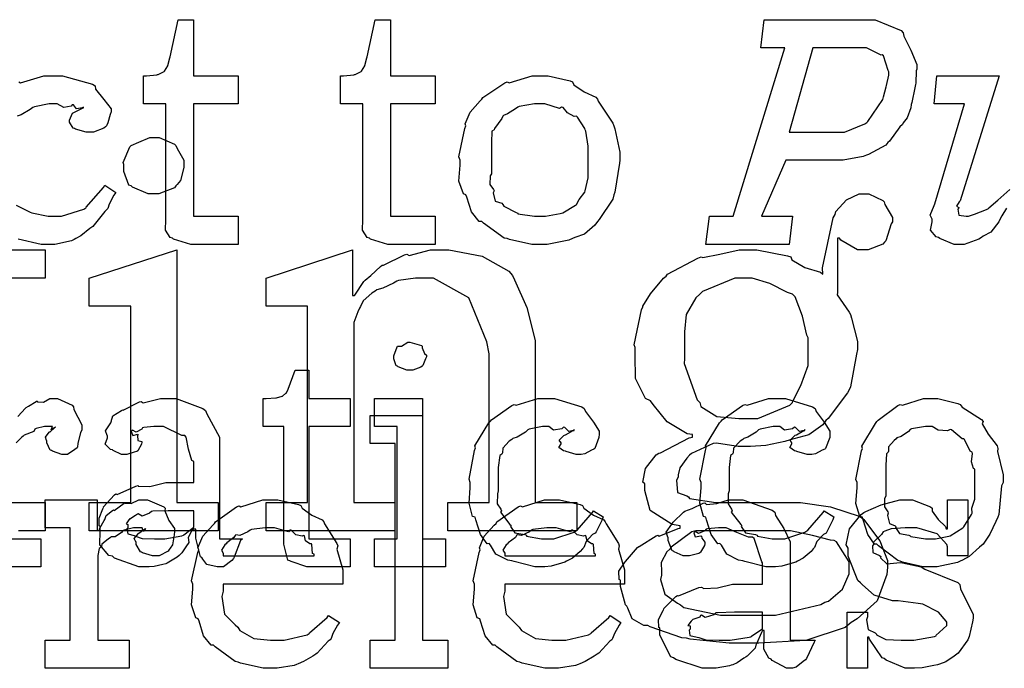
# Model space of a CAD drawing. Extents: x 0 to 8.5, y 0 to 11.
# Tile 194 of 256: x 5.368 to 5.856, y 2.405 to 2.726. Entities that reach past the tile are written whole.
import ezdxf

# ---------------------------------------------------------------- set-up
doc = ezdxf.new("R2010")
doc.units = 0
doc.layers.get('0').update_dxf_attribs({"linetype": 'CONTINUOUS'})

msp = doc.modelspace()

# ---------------------------------------------------------------- linework, layer by layer
at = {"color": 0}
for points in [[(5.45606, 2.6149), (5.45301, 2.6149), (5.44444, 2.61746), (5.4439, 2.61794), (5.44287, 2.61822), (5.44049, 2.6219), (5.44065, 2.62711), (5.44065, 2.62879), (5.44065, 2.68435), (5.42958, 2.68435), (5.42958, 2.69824), (5.4311, 2.69824), (5.4311, 2.69824), (5.43619, 2.69879), (5.43653, 2.69889), (5.43685, 2.69894), (5.43978, 2.70047), (5.44, 2.70063), (5.44, 2.70063), (5.44162, 2.70318), (5.44174, 2.70344), (5.44174, 2.70344), (5.44271, 2.70719), (5.44282, 2.70757), (5.44672, 2.72601), (5.45432, 2.72601), (5.45432, 2.69824), (5.47646, 2.69824), (5.47646, 2.68435), (5.45432, 2.68435), (5.45432, 2.62879), (5.47646, 2.62879), (5.47646, 2.6149), (5.47547, 2.6149), (5.47325, 2.6149), (5.47254, 2.6149), (5.47131, 2.6149), (5.46847, 2.6149), (5.46756, 2.6149), (5.46615, 2.6149), (5.46294, 2.6149), (5.46192, 2.6149), (5.46044, 2.6149), (5.45714, 2.6149), (5.45606, 2.6149)], [(5.55354, 2.6149), (5.55051, 2.6149), (5.54194, 2.61746), (5.54139, 2.61794), (5.54036, 2.61822), (5.53797, 2.6219), (5.53814, 2.62711), (5.53814, 2.62879), (5.53814, 2.68435), (5.52707, 2.68435), (5.52707, 2.69824), (5.5286, 2.69824), (5.5286, 2.69824), (5.53369, 2.69879), (5.53401, 2.69889), (5.53435, 2.69894), (5.53728, 2.70047), (5.53749, 2.70063), (5.53749, 2.70063), (5.53911, 2.70318), (5.53922, 2.70344), (5.53922, 2.70344), (5.54021, 2.70719), (5.54031, 2.70757), (5.54422, 2.72601), (5.55181, 2.72601), (5.55181, 2.69824), (5.57394, 2.69824), (5.57394, 2.68435), (5.55181, 2.68435), (5.55181, 2.62879), (5.57394, 2.62879), (5.57394, 2.6149), (5.57297, 2.6149), (5.57075, 2.6149), (5.57004, 2.6149), (5.56879, 2.6149), (5.56597, 2.6149), (5.56506, 2.6149), (5.56364, 2.6149), (5.56044, 2.6149), (5.5594, 2.6149), (5.55794, 2.6149), (5.55464, 2.6149), (5.55354, 2.6149)], [(5.70969, 2.62879), (5.7214, 2.62879), (5.74701, 2.71212), (5.73508, 2.71212), (5.73682, 2.72601), (5.78694, 2.72601), (5.79161, 2.72601), (5.80447, 2.7206), (5.80561, 2.71951), (5.80583, 2.71789), (5.80931, 2.71094), (5.81233, 2.70389), (5.81233, 2.7015), (5.81201, 2.70074), (5.81179, 2.69467), (5.81168, 2.6939), (5.81131, 2.69239), (5.80974, 2.685), (5.80951, 2.68414), (5.80925, 2.68246), (5.80751, 2.67746), (5.80561, 2.67503), (5.80518, 2.67415), (5.80382, 2.67307), (5.79872, 2.66596), (5.79801, 2.66525), (5.79699, 2.6639), (5.78842, 2.6594), (5.78738, 2.65896), (5.78575, 2.65836), (5.77588, 2.65657), (5.77263, 2.65657), (5.74744, 2.65657), (5.73551, 2.62879), (5.75071, 2.62879), (5.74918, 2.6149), (5.70796, 2.6149), (5.70969, 2.62879)], [(5.74918, 2.67046), (5.77285, 2.67046), (5.77653, 2.67046), (5.78657, 2.67449), (5.7876, 2.67524), (5.78803, 2.67567), (5.79546, 2.68658), (5.79585, 2.68782), (5.79579, 2.68787), (5.79715, 2.69287), (5.79736, 2.69347), (5.79736, 2.69347), (5.79844, 2.69851), (5.79844, 2.70019), (5.79812, 2.7009), (5.79574, 2.70811), (5.79519, 2.70865), (5.7946, 2.70839), (5.78738, 2.71212), (5.785, 2.71212), (5.7609, 2.71212), (5.74918, 2.67046)], [(5.62587, 2.6149), (5.62181, 2.6149), (5.61079, 2.61729), (5.6096, 2.61774), (5.60807, 2.618), (5.59788, 2.62532), (5.597, 2.62619), (5.59571, 2.62619), (5.59196, 2.63092), (5.58963, 2.63818), (5.58919, 2.63943), (5.58794, 2.63981), (5.58572, 2.64621), (5.58637, 2.65403), (5.58637, 2.65657), (5.58572, 2.65815), (5.58871, 2.67225), (5.58919, 2.6735), (5.58876, 2.67458), (5.59119, 2.68033), (5.59614, 2.68587), (5.597, 2.68674), (5.5975, 2.6875), (5.60835, 2.69476), (5.6096, 2.69521), (5.61057, 2.69482), (5.62201, 2.69824), (5.62587, 2.69824), (5.62989, 2.69824), (5.64068, 2.69575), (5.64193, 2.69521), (5.64253, 2.69385), (5.64774, 2.69032), (5.65343, 2.68772), (5.65429, 2.68674), (5.65462, 2.68565), (5.66183, 2.67481), (5.66233, 2.6735), (5.66282, 2.67199), (5.66536, 2.66043), (5.66536, 2.65657), (5.6651, 2.655), (5.66282, 2.64074), (5.66233, 2.63943), (5.66183, 2.63732), (5.65517, 2.62717), (5.65429, 2.62619), (5.653, 2.62446), (5.64789, 2.61996), (5.64312, 2.61828), (5.64193, 2.61774), (5.64003, 2.61703), (5.62939, 2.6149), (5.62587, 2.6149)], [(5.62587, 2.62879), (5.62853, 2.62879), (5.63574, 2.6301), (5.6365, 2.63032), (5.63704, 2.63049), (5.64339, 2.63422), (5.64388, 2.63465), (5.64388, 2.63465), (5.64524, 2.63715), (5.648, 2.64079), (5.64822, 2.64139), (5.64822, 2.64139), (5.64974, 2.64774), (5.64974, 2.64985), (5.64974, 2.66331), (5.64958, 2.66351), (5.64844, 2.67096), (5.64822, 2.67156), (5.648, 2.67215), (5.64437, 2.67785), (5.64388, 2.67828), (5.64279, 2.67817), (5.63938, 2.67996), (5.63726, 2.68261), (5.6365, 2.68283), (5.63553, 2.68207), (5.62825, 2.68435), (5.62587, 2.68435), (5.6231, 2.68435), (5.61556, 2.68311), (5.61481, 2.68283), (5.61367, 2.68186), (5.60969, 2.67942), (5.60781, 2.67871), (5.60742, 2.67828), (5.60688, 2.67719), (5.60331, 2.67219), (5.60308, 2.67156), (5.602, 2.67085), (5.60178, 2.66521), (5.60178, 2.66331), (5.60178, 2.64985), (5.60118, 2.64876), (5.60097, 2.64458), (5.60286, 2.64204), (5.60308, 2.64139), (5.60265, 2.64035), (5.60357, 2.63629), (5.60693, 2.63519), (5.60742, 2.63465), (5.60786, 2.63374), (5.61404, 2.63058), (5.61481, 2.63032), (5.61486, 2.62993), (5.6231, 2.62879), (5.62587, 2.62879)], [(5.43463, 2.63992), (5.43186, 2.63992), (5.42421, 2.64318), (5.42356, 2.64382), (5.42236, 2.64415), (5.41986, 2.65093), (5.41986, 2.65315), (5.41986, 2.65446), (5.4196, 2.65533), (5.4229, 2.66314), (5.42356, 2.66379), (5.42356, 2.66379), (5.42736, 2.66547), (5.43278, 2.66769), (5.43463, 2.66769), (5.43739, 2.66769), (5.44504, 2.66444), (5.44569, 2.66379), (5.44624, 2.66233), (5.4496, 2.65647), (5.4496, 2.65446), (5.4496, 2.65315), (5.44922, 2.65153), (5.44797, 2.64649), (5.44629, 2.64447), (5.44569, 2.64382), (5.44493, 2.64285), (5.43718, 2.63992), (5.43463, 2.63992)], [(5.72646, 2.41769), (5.7194, 2.41769), (5.70019, 2.41971), (5.69824, 2.42008), (5.69601, 2.42025), (5.68033, 2.42572), (5.67914, 2.42638), (5.67725, 2.42632), (5.6715, 2.42969), (5.66928, 2.435), (5.66872, 2.43593), (5.66813, 2.43653), (5.66569, 2.44569), (5.66569, 2.44874), (5.66504, 2.44911), (5.66476, 2.45318), (5.66764, 2.45736), (5.66808, 2.45806), (5.66808, 2.45806), (5.6741, 2.4649), (5.67481, 2.46544), (5.67486, 2.4655), (5.68326, 2.47071), (5.68414, 2.47108), (5.68479, 2.47054), (5.69422, 2.47439), (5.69521, 2.47456), (5.69521, 2.47564), (5.69125, 2.47635), (5.68028, 2.48329), (5.67763, 2.49322), (5.67763, 2.49647), (5.67676, 2.49735), (5.67806, 2.50401), (5.68338, 2.51079), (5.68457, 2.51167), (5.68549, 2.51172), (5.69965, 2.51915), (5.70128, 2.51947), (5.70128, 2.52078), (5.69862, 2.52126), (5.68881, 2.52707), (5.68175, 2.53564), (5.68044, 2.53749), (5.67811, 2.53863), (5.67312, 2.54856), (5.67285, 2.56011), (5.67285, 2.56396), (5.67242, 2.56521), (5.67611, 2.58247), (5.67676, 2.58393), (5.67665, 2.58431), (5.6805, 2.5905), (5.68701, 2.5981), (5.68826, 2.59912), (5.68892, 2.6001), (5.70394, 2.60813), (5.70562, 2.60867), (5.70643, 2.6084), (5.71479, 2.60997), (5.72433, 2.61214), (5.72754, 2.61214), (5.73313, 2.61214), (5.74837, 2.60926), (5.74989, 2.60867), (5.75038, 2.60726), (5.75689, 2.60351), (5.76465, 2.60107), (5.76574, 2.60021), (5.76568, 2.60331), (5.77083, 2.62804), (5.77181, 2.62972), (5.77225, 2.63112), (5.77746, 2.63693), (5.78381, 2.63992), (5.78592, 2.63992), (5.78847, 2.63992), (5.79542, 2.63667), (5.79611, 2.63601), (5.7965, 2.6346), (5.80024, 2.62819), (5.80024, 2.62603), (5.79958, 2.62506), (5.79699, 2.61669), (5.79633, 2.61604), (5.79542, 2.61507), (5.78825, 2.61214), (5.78592, 2.61214), (5.78293, 2.61214), (5.77463, 2.61703), (5.77399, 2.618), (5.77311, 2.618), (5.77311, 2.5911), (5.77289, 2.58985), (5.77886, 2.58137), (5.7794, 2.58024), (5.77989, 2.57835), (5.78288, 2.56679), (5.78288, 2.56287), (5.7825, 2.56054), (5.7794, 2.54443), (5.77875, 2.54292), (5.77806, 2.54144), (5.76844, 2.52881), (5.76725, 2.52772), (5.76579, 2.52567), (5.75885, 2.52067), (5.75136, 2.51878), (5.74968, 2.51818), (5.74696, 2.51736), (5.73753, 2.51535), (5.73004, 2.51492), (5.72754, 2.51492), (5.7239, 2.51492), (5.71414, 2.51639), (5.713, 2.51665), (5.71143, 2.51633), (5.70074, 2.51139), (5.69976, 2.51058), (5.69851, 2.50911), (5.69499, 2.50439), (5.69412, 2.50092), (5.69412, 2.49972), (5.69336, 2.49821), (5.69379, 2.49224), (5.69846, 2.49046), (5.69933, 2.48996), (5.69987, 2.48926), (5.71278, 2.48714), (5.71712, 2.48714), (5.74989, 2.48714), (5.75478, 2.48714), (5.76958, 2.48508), (5.78418, 2.48031), (5.78614, 2.47889), (5.78743, 2.47706), (5.79394, 2.46821), (5.79785, 2.4585), (5.79785, 2.45524), (5.79742, 2.45161), (5.79264, 2.43864), (5.78282, 2.42964), (5.77983, 2.4279), (5.77675, 2.42535), (5.75732, 2.419), (5.73415, 2.41769), (5.72646, 2.41769)], [(5.40272, 2.48714), (5.42333, 2.48714), (5.42333, 2.58436), (5.40272, 2.58436), (5.40272, 2.59825), (5.44613, 2.61214), (5.44613, 2.48714), (5.46653, 2.48714), (5.46653, 2.47325), (5.40272, 2.47325), (5.40272, 2.48714)], [(5.49024, 2.48714), (5.51085, 2.48714), (5.51085, 2.58436), (5.49024, 2.58436), (5.49024, 2.59825), (5.53299, 2.61214), (5.53299, 2.58957), (5.53407, 2.58957), (5.53418, 2.58979), (5.53868, 2.59651), (5.53928, 2.59717), (5.53928, 2.59717), (5.54215, 2.5995), (5.54688, 2.604), (5.54775, 2.60454), (5.54844, 2.6046), (5.55871, 2.60965), (5.5599, 2.60997), (5.56104, 2.60938), (5.57172, 2.61214), (5.57531, 2.61214), (5.58074, 2.61214), (5.59717, 2.609), (5.61035, 2.60167), (5.61219, 2.59956), (5.61317, 2.59739), (5.61931, 2.58365), (5.62349, 2.56728), (5.62349, 2.56179), (5.62349, 2.48714), (5.6441, 2.48714), (5.6441, 2.47325), (5.58029, 2.47325), (5.58029, 2.48714), (5.60069, 2.48714), (5.60069, 2.56071), (5.59956, 2.56662), (5.59065, 2.58838), (5.57308, 2.59825), (5.56728, 2.59825), (5.56418, 2.59825), (5.55588, 2.597), (5.5549, 2.59674), (5.55339, 2.59565), (5.54812, 2.59321), (5.54503, 2.59233), (5.54428, 2.59174), (5.54269, 2.59071), (5.53836, 2.58697), (5.53694, 2.58415), (5.53646, 2.58328), (5.53569, 2.5816), (5.53375, 2.57628), (5.53364, 2.57275), (5.53364, 2.57156), (5.53364, 2.48714), (5.55404, 2.48714), (5.55404, 2.47325), (5.49024, 2.47325), (5.49024, 2.48714)], [(5.72797, 2.52881), (5.73367, 2.52881), (5.74946, 2.53532), (5.75076, 2.53662), (5.75092, 2.53733), (5.75489, 2.54508), (5.75857, 2.55501), (5.75857, 2.55832), (5.75857, 2.56874), (5.75792, 2.57004), (5.75564, 2.57943), (5.75206, 2.58892), (5.75076, 2.59022), (5.74832, 2.5911), (5.73953, 2.59554), (5.73085, 2.59825), (5.72797, 2.59825), (5.72222, 2.59825), (5.70622, 2.59158), (5.70497, 2.59022), (5.7029, 2.58843), (5.69808, 2.58024), (5.69738, 2.57161), (5.69738, 2.56874), (5.69738, 2.55832), (5.69721, 2.55593), (5.70367, 2.53797), (5.70497, 2.53662), (5.7054, 2.53467), (5.71326, 2.52979), (5.72428, 2.52881), (5.72797, 2.52881)], [(5.56147, 2.55263), (5.55994, 2.55263), (5.55572, 2.55425), (5.55539, 2.55458), (5.55469, 2.55474), (5.55344, 2.55821), (5.55344, 2.55935), (5.55344, 2.55979), (5.55344, 2.55979), (5.55507, 2.56424), (5.55539, 2.56456), (5.55539, 2.56456), (5.55729, 2.56456), (5.56039, 2.56651), (5.56147, 2.56651), (5.56147, 2.56651), (5.56717, 2.56489), (5.56754, 2.56456), (5.56754, 2.56364), (5.56868, 2.56087), (5.56972, 2.56006), (5.56972, 2.55979), (5.56972, 2.55935), (5.56922, 2.55832), (5.56787, 2.5549), (5.56754, 2.55458), (5.56689, 2.5541), (5.56282, 2.55263), (5.56147, 2.55263)], [(5.51318, 2.4554), (5.51042, 2.4554), (5.50261, 2.45796), (5.50211, 2.45844), (5.50108, 2.45876), (5.49908, 2.46669), (5.49908, 2.46929), (5.49908, 2.52485), (5.48888, 2.52485), (5.48888, 2.53874), (5.4904, 2.53874), (5.4904, 2.53874), (5.49507, 2.53896), (5.49539, 2.53896), (5.49539, 2.53896), (5.49821, 2.53976), (5.49843, 2.53982), (5.49843, 2.53988), (5.50006, 2.54124), (5.50017, 2.54135), (5.50017, 2.54135), (5.50114, 2.54312), (5.50125, 2.54329), (5.50472, 2.55263), (5.51144, 2.55263), (5.51144, 2.53874), (5.53185, 2.53874), (5.53185, 2.52485), (5.51144, 2.52485), (5.51144, 2.46929), (5.53185, 2.46929), (5.53185, 2.4554), (5.53097, 2.4554), (5.52903, 2.4554), (5.52838, 2.4554), (5.52724, 2.4554), (5.52463, 2.4554), (5.52382, 2.4554), (5.52251, 2.4554), (5.51958, 2.4554), (5.51861, 2.4554), (5.51725, 2.4554), (5.51417, 2.4554), (5.51318, 2.4554)], [(5.43158, 2.4554), (5.42725, 2.4554), (5.41525, 2.45975), (5.41422, 2.46061), (5.41243, 2.46099), (5.40793, 2.46636), (5.40815, 2.47314), (5.40815, 2.47538), (5.40761, 2.47569), (5.40761, 2.47954), (5.40956, 2.48406), (5.40989, 2.48469), (5.40967, 2.48497), (5.41525, 2.491), (5.41596, 2.49143), (5.41656, 2.49121), (5.42589, 2.49533), (5.42703, 2.49556), (5.42703, 2.49533), (5.43283, 2.49517), (5.44065, 2.49707), (5.44331, 2.49707), (5.45458, 2.49707), (5.45458, 2.50749), (5.45356, 2.50803), (5.45188, 2.51361), (5.45079, 2.51958), (5.45003, 2.52029), (5.44862, 2.52029), (5.43956, 2.52485), (5.43658, 2.52485), (5.43474, 2.52485), (5.42974, 2.52431), (5.42919, 2.52419), (5.42876, 2.52349), (5.42606, 2.52203), (5.4241, 2.52306), (5.42378, 2.52289), (5.42378, 2.52268), (5.42356, 2.52229), (5.42426, 2.5204), (5.42676, 2.52094), (5.42703, 2.52072), (5.42665, 2.52029), (5.42676, 2.51796), (5.42876, 2.51731), (5.42876, 2.51704), (5.42871, 2.51606), (5.42676, 2.51281), (5.42638, 2.51247), (5.42497, 2.5121), (5.42144, 2.51096), (5.42031, 2.51096), (5.41878, 2.51096), (5.41461, 2.51297), (5.41422, 2.51335), (5.41325, 2.51346), (5.41069, 2.516), (5.41183, 2.51926), (5.41183, 2.52029), (5.41168, 2.52029), (5.41086, 2.52274), (5.41347, 2.52669), (5.41379, 2.52724), (5.41368, 2.52729), (5.4145, 2.53006), (5.41878, 2.53267), (5.41943, 2.5331), (5.4196, 2.53288), (5.42763, 2.537), (5.42854, 2.53722), (5.42942, 2.53646), (5.43804, 2.53874), (5.44092, 2.53874), (5.44575, 2.53874), (5.45904, 2.53369), (5.46024, 2.53267), (5.46104, 2.53103), (5.46718, 2.51958), (5.46718, 2.51574), (5.46718, 2.46929), (5.47868, 2.46929), (5.47765, 2.46838), (5.47456, 2.46024), (5.47412, 2.45953), (5.47331, 2.4585), (5.46918, 2.4554), (5.46783, 2.4554), (5.4661, 2.4554), (5.46094, 2.45654), (5.45904, 2.45921), (5.4585, 2.45996), (5.45779, 2.46039), (5.45546, 2.46951), (5.45546, 2.47254), (5.45546, 2.47407), (5.45458, 2.47407), (5.45361, 2.47331), (5.45176, 2.46983), (5.45204, 2.4675), (5.45176, 2.4669), (5.45096, 2.46582), (5.44851, 2.4624), (5.44754, 2.46137), (5.44721, 2.46104), (5.44635, 2.46018), (5.44135, 2.45725), (5.44069, 2.45692), (5.43924, 2.4566), (5.4349, 2.45562), (5.4324, 2.4554), (5.43158, 2.4554)], [(5.54389, 2.46929), (5.55518, 2.46929), (5.55518, 2.52485), (5.54389, 2.52485), (5.54389, 2.53874), (5.56776, 2.53874), (5.56776, 2.46929), (5.57904, 2.46929), (5.57904, 2.4554), (5.54389, 2.4554), (5.54389, 2.46929)], [(5.62711, 2.4554), (5.62332, 2.4554), (5.61301, 2.45796), (5.61193, 2.45844), (5.60986, 2.45865), (5.604, 2.46169), (5.6014, 2.46604), (5.60064, 2.4669), (5.59967, 2.46685), (5.59631, 2.47146), (5.59407, 2.47868), (5.59369, 2.47993), (5.5925, 2.48036), (5.59071, 2.48682), (5.59131, 2.49451), (5.59131, 2.49707), (5.59071, 2.49869), (5.59347, 2.51297), (5.59392, 2.51421), (5.59353, 2.51525), (5.60047, 2.52658), (5.60129, 2.52746), (5.60183, 2.52815), (5.61187, 2.53526), (5.61301, 2.53569), (5.6141, 2.53532), (5.62468, 2.53874), (5.62819, 2.53874), (5.63308, 2.53874), (5.64654, 2.53461), (5.64774, 2.53375), (5.64828, 2.53217), (5.65224, 2.52696), (5.65511, 2.52246), (5.65511, 2.52094), (5.655, 2.51932), (5.65294, 2.514), (5.6525, 2.51357), (5.65132, 2.51307), (5.64794, 2.51129), (5.64615, 2.51096), (5.64556, 2.51096), (5.64378, 2.51096), (5.63878, 2.51243), (5.6384, 2.51269), (5.63753, 2.51281), (5.63519, 2.51438), (5.63624, 2.51622), (5.63624, 2.51682), (5.63607, 2.51682), (5.63536, 2.51812), (5.63764, 2.52029), (5.63797, 2.52051), (5.63797, 2.52051), (5.63851, 2.52067), (5.64219, 2.52279), (5.64274, 2.52289), (5.64274, 2.52333), (5.64242, 2.52289), (5.64008, 2.5224), (5.63807, 2.52436), (5.63753, 2.52442), (5.63656, 2.52371), (5.63254, 2.52306), (5.63026, 2.52485), (5.6295, 2.52485), (5.62706, 2.52485), (5.6205, 2.52344), (5.61974, 2.52311), (5.6186, 2.52208), (5.61453, 2.51953), (5.61242, 2.51882), (5.61193, 2.51833), (5.61062, 2.51753), (5.60742, 2.51411), (5.60721, 2.51183), (5.60693, 2.51118), (5.6059, 2.51053), (5.60519, 2.5045), (5.60519, 2.5025), (5.60519, 2.49294), (5.60471, 2.49149), (5.60465, 2.4866), (5.60644, 2.48394), (5.60672, 2.48318), (5.60628, 2.48247), (5.61094, 2.47635), (5.61149, 2.47581), (5.61122, 2.47532), (5.61333, 2.47228), (5.61833, 2.47136), (5.61908, 2.47103), (5.61919, 2.4706), (5.62657, 2.46929), (5.62907, 2.46929), (5.63271, 2.46929), (5.64274, 2.47254), (5.64361, 2.47319), (5.64421, 2.47353), (5.65175, 2.48221), (5.65229, 2.48318), (5.65707, 2.48014), (5.65657, 2.47857), (5.6536, 2.47276), (5.65315, 2.47211), (5.65186, 2.4714), (5.6486, 2.46799), (5.64746, 2.465), (5.64686, 2.46431), (5.64578, 2.46306), (5.64193, 2.45964), (5.639, 2.45822), (5.63818, 2.45779), (5.63644, 2.45725), (5.63135, 2.45574), (5.62815, 2.4554), (5.62711, 2.4554)], [(5.74132, 2.4554), (5.73753, 2.4554), (5.72721, 2.45796), (5.72613, 2.45844), (5.72407, 2.45865), (5.71821, 2.46169), (5.7156, 2.46604), (5.71485, 2.4669), (5.71386, 2.46685), (5.7105, 2.47146), (5.70828, 2.47868), (5.7079, 2.47993), (5.70671, 2.48036), (5.70492, 2.48682), (5.70551, 2.49451), (5.70551, 2.49707), (5.70492, 2.49869), (5.70768, 2.51297), (5.70811, 2.51421), (5.70774, 2.51525), (5.71468, 2.52658), (5.7155, 2.52746), (5.71604, 2.52815), (5.72607, 2.53526), (5.72721, 2.53569), (5.72831, 2.53532), (5.73888, 2.53874), (5.7424, 2.53874), (5.74729, 2.53874), (5.76074, 2.53461), (5.76193, 2.53375), (5.76247, 2.53217), (5.76644, 2.52696), (5.76932, 2.52246), (5.76932, 2.52094), (5.76921, 2.51932), (5.76714, 2.514), (5.76671, 2.51357), (5.76551, 2.51307), (5.76215, 2.51129), (5.76036, 2.51096), (5.75976, 2.51096), (5.75797, 2.51096), (5.75299, 2.51243), (5.75261, 2.51269), (5.75174, 2.51281), (5.7494, 2.51438), (5.75043, 2.51622), (5.75043, 2.51682), (5.75028, 2.51682), (5.74957, 2.51812), (5.75185, 2.52029), (5.75217, 2.52051), (5.75217, 2.52051), (5.75271, 2.52067), (5.7564, 2.52279), (5.75694, 2.52289), (5.75694, 2.52333), (5.75662, 2.52289), (5.75429, 2.5224), (5.75228, 2.52436), (5.75174, 2.52442), (5.75076, 2.52371), (5.74675, 2.52306), (5.74447, 2.52485), (5.74371, 2.52485), (5.74126, 2.52485), (5.73469, 2.52344), (5.73394, 2.52311), (5.73281, 2.52208), (5.72874, 2.51953), (5.72661, 2.51882), (5.72613, 2.51833), (5.72483, 2.51753), (5.72163, 2.51411), (5.7214, 2.51183), (5.72114, 2.51118), (5.72011, 2.51053), (5.7194, 2.5045), (5.7194, 2.5025), (5.7194, 2.49294), (5.71892, 2.49149), (5.71886, 2.4866), (5.72065, 2.48394), (5.72092, 2.48318), (5.72049, 2.48247), (5.72515, 2.47635), (5.72569, 2.47581), (5.72542, 2.47532), (5.72754, 2.47228), (5.73253, 2.47136), (5.73329, 2.47103), (5.7334, 2.4706), (5.74078, 2.46929), (5.74328, 2.46929), (5.7469, 2.46929), (5.75694, 2.47254), (5.75782, 2.47319), (5.7584, 2.47353), (5.76594, 2.48221), (5.7665, 2.48318), (5.77126, 2.48014), (5.77078, 2.47857), (5.76779, 2.47276), (5.76736, 2.47211), (5.76606, 2.4714), (5.76281, 2.46799), (5.76167, 2.465), (5.76107, 2.46431), (5.75999, 2.46306), (5.75613, 2.45964), (5.75319, 2.45822), (5.75239, 2.45779), (5.75065, 2.45725), (5.74556, 2.45574), (5.74235, 2.4554), (5.74132, 2.4554)], [(5.81901, 2.4554), (5.81526, 2.4554), (5.80512, 2.45779), (5.80404, 2.45822), (5.80285, 2.4585), (5.79329, 2.46582), (5.79254, 2.46669), (5.79139, 2.46669), (5.78808, 2.4714), (5.78581, 2.47868), (5.78538, 2.47993), (5.78413, 2.48031), (5.78217, 2.48671), (5.78276, 2.49451), (5.78276, 2.49707), (5.78217, 2.49864), (5.78494, 2.51275), (5.78538, 2.514), (5.785, 2.51508), (5.79178, 2.52636), (5.79254, 2.52724), (5.79308, 2.528), (5.8029, 2.53526), (5.80404, 2.53569), (5.80512, 2.53532), (5.81554, 2.53874), (5.81901, 2.53874), (5.82269, 2.53874), (5.83263, 2.53624), (5.83376, 2.53569), (5.83469, 2.53435), (5.84429, 2.52821), (5.84506, 2.52724), (5.84467, 2.52615), (5.84754, 2.52094), (5.852, 2.51531), (5.85243, 2.514), (5.85226, 2.51247), (5.85504, 2.50092), (5.85504, 2.49707), (5.85422, 2.4955), (5.85286, 2.48122), (5.85243, 2.47993), (5.8514, 2.47786), (5.84836, 2.47151), (5.84581, 2.46767), (5.84506, 2.46669), (5.84337, 2.46511), (5.83822, 2.46044), (5.83485, 2.45876), (5.83376, 2.45822), (5.83242, 2.45751), (5.82232, 2.4554), (5.81901, 2.4554)], [(5.54172, 2.41911), (5.5541, 2.41911), (5.5541, 2.51633), (5.54172, 2.51633), (5.54172, 2.53022), (5.56776, 2.53022), (5.56776, 2.41911), (5.58014, 2.41911), (5.58014, 2.40522), (5.54172, 2.40522), (5.54172, 2.41911)], [(5.81901, 2.46929), (5.82146, 2.46929), (5.82807, 2.4706), (5.82878, 2.47081), (5.82878, 2.47081), (5.83507, 2.47472), (5.8355, 2.47515), (5.83561, 2.47521), (5.83942, 2.48128), (5.83963, 2.48188), (5.83963, 2.48188), (5.83951, 2.48438), (5.84093, 2.48888), (5.84093, 2.49035), (5.84093, 2.50379), (5.84033, 2.50396), (5.83936, 2.50726), (5.83985, 2.51144), (5.83963, 2.51204), (5.83871, 2.51264), (5.83594, 2.51833), (5.8355, 2.51878), (5.83469, 2.51867), (5.82943, 2.52311), (5.82878, 2.52333), (5.82753, 2.52274), (5.82281, 2.52294), (5.81993, 2.52485), (5.81901, 2.52485), (5.81651, 2.52485), (5.80968, 2.5236), (5.80903, 2.52333), (5.80811, 2.52229), (5.80453, 2.51992), (5.80246, 2.51926), (5.80208, 2.51878), (5.801, 2.51796), (5.79824, 2.51471), (5.79833, 2.51264), (5.79818, 2.51204), (5.79725, 2.51133), (5.79688, 2.50569), (5.79688, 2.50379), (5.79688, 2.49035), (5.79633, 2.48921), (5.79628, 2.48508), (5.79796, 2.48253), (5.79818, 2.48188), (5.79785, 2.48079), (5.79872, 2.47678), (5.80165, 2.47569), (5.80208, 2.47515), (5.80181, 2.47478), (5.80365, 2.47194), (5.80832, 2.47108), (5.80903, 2.47081), (5.80925, 2.47043), (5.81657, 2.46929), (5.81901, 2.46929)], [(5.38092, 2.41911), (5.39328, 2.41911), (5.39328, 2.47467), (5.38092, 2.47467), (5.38092, 2.48856), (5.40674, 2.48856), (5.40674, 2.47336), (5.40761, 2.47336), (5.40761, 2.47336), (5.40793, 2.47456), (5.4101, 2.47835), (5.41043, 2.47879), (5.41043, 2.47879), (5.41114, 2.48079), (5.41433, 2.48324), (5.41476, 2.48356), (5.41504, 2.48329), (5.42008, 2.48682), (5.42063, 2.48703), (5.42063, 2.48693), (5.42356, 2.48665), (5.42736, 2.48856), (5.42865, 2.48856), (5.43158, 2.48856), (5.43961, 2.48514), (5.44038, 2.48443), (5.44011, 2.48307), (5.44222, 2.4784), (5.44493, 2.47433), (5.44493, 2.47293), (5.44472, 2.47131), (5.4439, 2.46636), (5.44276, 2.46457), (5.44233, 2.46403), (5.44189, 2.46322), (5.43733, 2.46078), (5.43582, 2.46078), (5.43403, 2.46078), (5.4291, 2.4624), (5.42865, 2.46272), (5.42817, 2.46289), (5.42606, 2.46653), (5.42606, 2.46772), (5.42578, 2.46772), (5.42492, 2.46935), (5.42714, 2.47185), (5.42736, 2.47206), (5.42731, 2.47206), (5.42725, 2.47206), (5.43028, 2.47418), (5.43061, 2.47424), (5.43061, 2.47444), (5.4305, 2.47407), (5.42953, 2.47293), (5.42904, 2.47467), (5.42888, 2.47467), (5.42828, 2.47467), (5.42692, 2.47467), (5.42649, 2.47467), (5.42475, 2.47467), (5.42008, 2.47358), (5.41954, 2.47336), (5.41878, 2.47244), (5.41553, 2.47026), (5.41363, 2.47021), (5.41325, 2.46989), (5.41217, 2.46912), (5.40907, 2.46658), (5.40886, 2.46544), (5.40869, 2.46511), (5.40776, 2.46442), (5.40696, 2.46104), (5.40696, 2.4599), (5.40696, 2.41911), (5.42258, 2.41911), (5.42258, 2.40522), (5.38092, 2.40522), (5.38092, 2.41911)], [(5.49294, 2.40522), (5.48882, 2.40522), (5.47765, 2.40776), (5.47646, 2.40826), (5.47504, 2.40853), (5.46511, 2.41585), (5.46431, 2.41672), (5.46311, 2.41667), (5.45936, 2.42128), (5.45714, 2.4285), (5.45671, 2.42974), (5.45546, 2.43012), (5.45344, 2.43664), (5.4541, 2.44433), (5.4541, 2.44689), (5.45344, 2.44846), (5.45643, 2.46257), (5.45692, 2.46382), (5.45649, 2.46485), (5.45893, 2.47049), (5.46386, 2.47597), (5.46474, 2.47683), (5.46522, 2.4776), (5.47569, 2.48503), (5.47689, 2.48551), (5.47786, 2.48514), (5.48867, 2.48856), (5.49229, 2.48856), (5.4961, 2.48856), (5.50635, 2.48622), (5.50749, 2.48574), (5.50814, 2.48438), (5.51297, 2.48096), (5.51801, 2.47857), (5.51878, 2.47771), (5.51926, 2.47661), (5.52528, 2.46696), (5.52572, 2.46576), (5.52533, 2.46419), (5.52832, 2.454), (5.52832, 2.45057), (5.52832, 2.44689), (5.46907, 2.44689), (5.46907, 2.44342), (5.46837, 2.44081), (5.46972, 2.43201), (5.47504, 2.42671), (5.47624, 2.42563), (5.47726, 2.42399), (5.48426, 2.41992), (5.4924, 2.41911), (5.49511, 2.41911), (5.49924, 2.41911), (5.51058, 2.42182), (5.51161, 2.42236), (5.51183, 2.42269), (5.52056, 2.43039), (5.52115, 2.43126), (5.52658, 2.42779), (5.52561, 2.4266), (5.52333, 2.42242), (5.52246, 2.41997), (5.52203, 2.41932), (5.52106, 2.41863), (5.51557, 2.41271), (5.51486, 2.41217), (5.51335, 2.41124), (5.50879, 2.40853), (5.50618, 2.4075), (5.50532, 2.40717), (5.50413, 2.40668), (5.49571, 2.40522), (5.49294, 2.40522)], [(5.63226, 2.40522), (5.62815, 2.40522), (5.61697, 2.40776), (5.61578, 2.40826), (5.61436, 2.40853), (5.60444, 2.41585), (5.60363, 2.41672), (5.60243, 2.41667), (5.59868, 2.42128), (5.59646, 2.4285), (5.59603, 2.42974), (5.59478, 2.43012), (5.59278, 2.43664), (5.59343, 2.44433), (5.59343, 2.44689), (5.59278, 2.44846), (5.59576, 2.46257), (5.59625, 2.46382), (5.59581, 2.46485), (5.59825, 2.47049), (5.60319, 2.47597), (5.60406, 2.47683), (5.60454, 2.4776), (5.61501, 2.48503), (5.61621, 2.48551), (5.61719, 2.48514), (5.62799, 2.48856), (5.63162, 2.48856), (5.63542, 2.48856), (5.64567, 2.48622), (5.64681, 2.48574), (5.64746, 2.48438), (5.65229, 2.48096), (5.65733, 2.47857), (5.6581, 2.47771), (5.65858, 2.47661), (5.66461, 2.46696), (5.66504, 2.46576), (5.66465, 2.46419), (5.66764, 2.454), (5.66764, 2.45057), (5.66764, 2.44689), (5.6084, 2.44689), (5.6084, 2.44342), (5.60769, 2.44081), (5.60906, 2.43201), (5.61436, 2.42671), (5.61556, 2.42563), (5.6166, 2.42399), (5.62358, 2.41992), (5.63172, 2.41911), (5.63444, 2.41911), (5.63857, 2.41911), (5.6499, 2.42182), (5.65093, 2.42236), (5.65115, 2.42269), (5.65989, 2.43039), (5.66049, 2.43126), (5.6659, 2.42779), (5.66493, 2.4266), (5.66265, 2.42242), (5.66178, 2.41997), (5.66135, 2.41932), (5.66038, 2.41863), (5.65489, 2.41271), (5.65419, 2.41217), (5.65267, 2.41124), (5.64811, 2.40853), (5.64551, 2.4075), (5.64464, 2.40717), (5.64344, 2.40668), (5.63504, 2.40522), (5.63226, 2.40522)], [(5.71072, 2.40522), (5.706, 2.40522), (5.69299, 2.40956), (5.69185, 2.41043), (5.6906, 2.41092), (5.68511, 2.42165), (5.68511, 2.42518), (5.68457, 2.42546), (5.68451, 2.42936), (5.68674, 2.43386), (5.68707, 2.43451), (5.68696, 2.43463), (5.69303, 2.44081), (5.69379, 2.44125), (5.69428, 2.44103), (5.70449, 2.44515), (5.70574, 2.44536), (5.70687, 2.44461), (5.71371, 2.44499), (5.72103, 2.44689), (5.72353, 2.44689), (5.73589, 2.44689), (5.73589, 2.45731), (5.73557, 2.45785), (5.73172, 2.4694), (5.7309, 2.47011), (5.72906, 2.47011), (5.72325, 2.47239), (5.71789, 2.47467), (5.71615, 2.47467), (5.71414, 2.47467), (5.70871, 2.47412), (5.70811, 2.47401), (5.70747, 2.47325), (5.70432, 2.47185), (5.70258, 2.47287), (5.70226, 2.47271), (5.70226, 2.4725), (5.70199, 2.47217), (5.70253, 2.47021), (5.7054, 2.47076), (5.70574, 2.47054), (5.70589, 2.46963), (5.70747, 2.46756), (5.70747, 2.46685), (5.70719, 2.46588), (5.70529, 2.46263), (5.70486, 2.46229), (5.70443, 2.46192), (5.69987, 2.46078), (5.69835, 2.46078), (5.69672, 2.46078), (5.69228, 2.46278), (5.69185, 2.46317), (5.69129, 2.46338), (5.68924, 2.46843), (5.68924, 2.47011), (5.68907, 2.47011), (5.68821, 2.47254), (5.69103, 2.47651), (5.6914, 2.47706), (5.69168, 2.47743), (5.69683, 2.48247), (5.69749, 2.48292), (5.69749, 2.48286), (5.70117, 2.48421), (5.70649, 2.48682), (5.70747, 2.48703), (5.70817, 2.48628), (5.71338, 2.48665), (5.71903, 2.48856), (5.72092, 2.48856), (5.72618, 2.48856), (5.74067, 2.48351), (5.74197, 2.48247), (5.7424, 2.48085), (5.74642, 2.47433), (5.74957, 2.46778), (5.74957, 2.46556), (5.74957, 2.41911), (5.76193, 2.41911), (5.7615, 2.41818), (5.75765, 2.41004), (5.75717, 2.40935), (5.75597, 2.40853), (5.75256, 2.40576), (5.75076, 2.40522), (5.75022, 2.40522), (5.74772, 2.40522), (5.74078, 2.40901), (5.74024, 2.40978), (5.73904, 2.41015), (5.7366, 2.41476), (5.73676, 2.42046), (5.73676, 2.42236), (5.73676, 2.42389), (5.73589, 2.42389), (5.73535, 2.4229), (5.73296, 2.41732), (5.73264, 2.41672), (5.73232, 2.41525), (5.72835, 2.41129), (5.72786, 2.41086), (5.72672, 2.41015), (5.72331, 2.40793), (5.72119, 2.40701), (5.72049, 2.40674), (5.71962, 2.40636), (5.71294, 2.40522), (5.71072, 2.40522)], [(5.80994, 2.40522), (5.80647, 2.40522), (5.79704, 2.40924), (5.79606, 2.41), (5.79508, 2.41043), (5.78879, 2.41965), (5.78847, 2.42063), (5.78782, 2.42063), (5.78782, 2.40522), (5.77783, 2.40522), (5.77783, 2.433), (5.78782, 2.433), (5.78782, 2.43061), (5.78738, 2.42925), (5.78814, 2.42449), (5.79161, 2.42269), (5.79237, 2.42215), (5.79226, 2.42171), (5.79699, 2.41949), (5.80458, 2.41911), (5.80713, 2.41911), (5.81082, 2.41911), (5.82101, 2.42096), (5.82189, 2.42128), (5.82172, 2.4215), (5.8271, 2.42638), (5.8271, 2.428), (5.82676, 2.4285), (5.82308, 2.43294), (5.81532, 2.43701), (5.81299, 2.43733), (5.803, 2.43864), (5.80029, 2.43864), (5.79118, 2.44146), (5.78538, 2.4465), (5.78435, 2.44754), (5.7831, 2.44857), (5.77826, 2.46067), (5.77826, 2.46468), (5.7774, 2.46625), (5.77892, 2.47424), (5.78478, 2.48122), (5.78608, 2.48226), (5.787, 2.48269), (5.7946, 2.48606), (5.80382, 2.48856), (5.80692, 2.48856), (5.81017, 2.48856), (5.81907, 2.48514), (5.81993, 2.48443), (5.81993, 2.48301), (5.82292, 2.47874), (5.82656, 2.47532), (5.82688, 2.47424), (5.82753, 2.47424), (5.82753, 2.48856), (5.83751, 2.48856), (5.83751, 2.46078), (5.82753, 2.46078), (5.82753, 2.46533), (5.82715, 2.46653), (5.82232, 2.47179), (5.81222, 2.47467), (5.80886, 2.47467), (5.80653, 2.47467), (5.79964, 2.47418), (5.79639, 2.47304), (5.79563, 2.47271), (5.79482, 2.4714), (5.79085, 2.46767), (5.79085, 2.46642), (5.79036, 2.46576), (5.79058, 2.46251), (5.79389, 2.46099), (5.79454, 2.46056), (5.79432, 2.4599), (5.79753, 2.45682), (5.80404, 2.45747), (5.80518, 2.45731), (5.81451, 2.45535), (5.81619, 2.45421), (5.83251, 2.44769), (5.83361, 2.44667), (5.83382, 2.44456), (5.83718, 2.43778), (5.84011, 2.43192), (5.84011, 2.42996), (5.83985, 2.42822), (5.83826, 2.42096), (5.83794, 2.42019), (5.83757, 2.41938), (5.83274, 2.41276), (5.83208, 2.41217), (5.83078, 2.41114), (5.82661, 2.40836), (5.82346, 2.40728), (5.82254, 2.40696), (5.82064, 2.40657), (5.815, 2.40543), (5.81119, 2.40522), (5.80994, 2.40522)], [(5.43701, 2.46929), (5.44011, 2.46929), (5.44851, 2.47076), (5.44938, 2.47103), (5.44965, 2.47119), (5.45458, 2.47499), (5.45458, 2.47624), (5.45458, 2.48318), (5.44461, 2.48318), (5.44185, 2.48318), (5.43431, 2.48286), (5.43354, 2.48275), (5.43267, 2.48193), (5.42893, 2.48053), (5.42703, 2.48161), (5.4266, 2.48144), (5.42572, 2.48074), (5.42279, 2.47894), (5.4229, 2.47928), (5.4229, 2.47928), (5.42236, 2.47868), (5.42101, 2.47661), (5.42182, 2.47635), (5.42182, 2.47624), (5.42182, 2.47472), (5.42144, 2.47424), (5.42182, 2.47168), (5.42507, 2.47086), (5.42572, 2.4706), (5.42572, 2.4706), (5.42904, 2.46946), (5.435, 2.46929), (5.43701, 2.46929)], [(5.46907, 2.46078), (5.514, 2.46078), (5.514, 2.46164), (5.51324, 2.46192), (5.51292, 2.46647), (5.51269, 2.46685), (5.51199, 2.46679), (5.50982, 2.46832), (5.50922, 2.47071), (5.50879, 2.47097), (5.50808, 2.4706), (5.50493, 2.47125), (5.50271, 2.47347), (5.50206, 2.47358), (5.50136, 2.47271), (5.49451, 2.47467), (5.49229, 2.47467), (5.48981, 2.47467), (5.48301, 2.47379), (5.48232, 2.47358), (5.48122, 2.47271), (5.47726, 2.47092), (5.47537, 2.47125), (5.47493, 2.47097), (5.47439, 2.46983), (5.47081, 2.46729), (5.4706, 2.46685), (5.46983, 2.46625), (5.46815, 2.4636), (5.46907, 2.46212), (5.46907, 2.46164), (5.46907, 2.46078)], [(5.6084, 2.46078), (5.65332, 2.46078), (5.65332, 2.46164), (5.65256, 2.46192), (5.65224, 2.46647), (5.65201, 2.46685), (5.65132, 2.46679), (5.64914, 2.46832), (5.64854, 2.47071), (5.64811, 2.47097), (5.6474, 2.4706), (5.64426, 2.47125), (5.64204, 2.47347), (5.64139, 2.47358), (5.64068, 2.47271), (5.63385, 2.47467), (5.63162, 2.47467), (5.62913, 2.47467), (5.62235, 2.47379), (5.62164, 2.47358), (5.62056, 2.47271), (5.6166, 2.47092), (5.61469, 2.47125), (5.61426, 2.47097), (5.61372, 2.46983), (5.61014, 2.46729), (5.60992, 2.46685), (5.60915, 2.46625), (5.60747, 2.4636), (5.6084, 2.46212), (5.6084, 2.46164), (5.6084, 2.46078)], [(5.68587, 2.45133), (5.68549, 2.44922), (5.68767, 2.44194), (5.69379, 2.43739), (5.69542, 2.43658), (5.69706, 2.43533), (5.71517, 2.43158), (5.72125, 2.43158), (5.73426, 2.43158), (5.7424, 2.43158), (5.76486, 2.43685), (5.76682, 2.43787), (5.76861, 2.43838), (5.7755, 2.44428), (5.77875, 2.45188), (5.77875, 2.45437), (5.77875, 2.4579), (5.77257, 2.46772), (5.77138, 2.46847), (5.76964, 2.46853), (5.76064, 2.47097), (5.74978, 2.47325), (5.74621, 2.47325), (5.70301, 2.47325), (5.7009, 2.47271), (5.69065, 2.46511), (5.69, 2.46414), (5.68864, 2.46289), (5.68582, 2.45757), (5.68587, 2.4529), (5.68587, 2.45133)], [(5.71658, 2.41911), (5.72, 2.41911), (5.72928, 2.42057), (5.73025, 2.42085), (5.73019, 2.42101), (5.73589, 2.42481), (5.73589, 2.42606), (5.73589, 2.433), (5.72504, 2.433), (5.722, 2.433), (5.71371, 2.43267), (5.71289, 2.43257), (5.71181, 2.43169), (5.70751, 2.43033), (5.70574, 2.43143), (5.70529, 2.43126), (5.70492, 2.43044), (5.70139, 2.42931), (5.70117, 2.4291), (5.70057, 2.4285), (5.699, 2.42643), (5.70008, 2.42617), (5.70008, 2.42606), (5.70008, 2.42453), (5.69971, 2.4241), (5.69997, 2.4215), (5.70367, 2.42068), (5.70443, 2.42042), (5.70443, 2.42042), (5.7079, 2.41928), (5.71442, 2.41911), (5.71658, 2.41911)]]:
    msp.add_lwpolyline(points, close=True, dxfattribs=at)
for points in [[(5.36789, 2.69521), (5.36882, 2.69482), (5.38032, 2.69824), (5.38417, 2.69824), (5.38954, 2.69824), (5.40435, 2.69413), (5.40565, 2.69325), (5.40582, 2.69168), (5.40994, 2.68647), (5.41368, 2.68197), (5.41368, 2.68044), (5.41314, 2.67914), (5.41194, 2.67497), (5.41124, 2.67344), (5.41086, 2.67307), (5.40994, 2.67242), (5.40489, 2.67046), (5.40326, 2.67046), (5.40132, 2.67046), (5.39589, 2.67193), (5.39546, 2.67219), (5.39475, 2.67236), (5.39307, 2.67535), (5.39307, 2.67632), (5.39307, 2.67632), (5.39447, 2.67979), (5.39481, 2.68001), (5.39481, 2.68001), (5.39947, 2.68229), (5.40001, 2.6824), (5.40001, 2.68283), (5.39942, 2.68235), (5.39649, 2.68192), (5.39492, 2.68386), (5.39437, 2.68392), (5.39382, 2.68321), (5.39025, 2.68257), (5.38683, 2.68435), (5.38569, 2.68435), (5.38297, 2.68435), (5.37565, 2.68294), (5.37483, 2.68261), (5.37349, 2.68158), (5.36903, 2.67904), (5.36708, 2.67828)], [(5.85661, 2.63276), (5.85439, 2.62896), (5.85368, 2.62793), (5.85286, 2.62603), (5.8489, 2.62099), (5.84517, 2.61903), (5.84435, 2.61837), (5.84299, 2.61751), (5.83567, 2.6149), (5.83328, 2.6149), (5.83328, 2.6149), (5.83074, 2.6149), (5.82362, 2.61783), (5.82308, 2.61837), (5.82194, 2.6186), (5.81901, 2.6219), (5.81982, 2.62597), (5.81982, 2.62728), (5.81982, 2.62728), (5.8189, 2.62929), (5.8209, 2.63417), (5.82113, 2.63487), (5.83589, 2.68435), (5.8209, 2.68435), (5.82221, 2.69824), (5.85303, 2.69824), (5.83371, 2.63639), (5.83317, 2.63585), (5.83197, 2.63374), (5.83306, 2.63314), (5.83306, 2.63292), (5.83263, 2.63238), (5.83311, 2.62935), (5.83664, 2.62879), (5.83783, 2.62879), (5.83783, 2.62879), (5.84076, 2.62978), (5.84685, 2.63206), (5.84782, 2.63271), (5.84799, 2.63303), (5.85238, 2.63678), (5.85835, 2.64204)], [(5.36654, 2.63428), (5.37358, 2.63086), (5.3744, 2.63053), (5.3744, 2.63049), (5.38238, 2.62879), (5.38504, 2.62879), (5.38906, 2.62879), (5.40012, 2.63226), (5.4011, 2.63292), (5.40132, 2.63331), (5.40983, 2.64307), (5.41043, 2.64421), (5.41585, 2.64051), (5.41499, 2.63917), (5.41271, 2.63476), (5.41189, 2.63265), (5.41151, 2.63206), (5.41054, 2.63112), (5.40522, 2.62451), (5.40457, 2.62381), (5.4031, 2.62267), (5.39865, 2.61914), (5.39611, 2.61774), (5.39524, 2.61729), (5.39404, 2.61669), (5.38579, 2.6149), (5.38308, 2.6149), (5.38308, 2.6149), (5.3789, 2.6149), (5.36757, 2.61746)], [(5.34381, 2.61214), (5.38092, 2.61214), (5.38092, 2.59825), (5.34381, 2.59825)], [(5.36746, 2.52983), (5.37115, 2.53386), (5.37158, 2.53418), (5.37158, 2.53418), (5.37272, 2.53483), (5.37646, 2.53722), (5.37701, 2.53743), (5.37711, 2.53706), (5.38015, 2.53683), (5.38331, 2.53874), (5.38439, 2.53874), (5.38704, 2.53874), (5.39437, 2.53532), (5.39501, 2.53461), (5.39513, 2.53315), (5.39914, 2.52567), (5.39914, 2.52311), (5.39844, 2.5216), (5.39719, 2.51654), (5.39703, 2.51465), (5.39675, 2.51421), (5.39567, 2.5134), (5.39208, 2.51096), (5.3909, 2.51096), (5.38921, 2.51096), (5.3846, 2.51258), (5.38417, 2.51292), (5.3834, 2.51303), (5.38178, 2.51671), (5.38178, 2.5179), (5.38167, 2.5179), (5.38118, 2.51953), (5.38286, 2.52203), (5.38308, 2.52225), (5.38308, 2.52225), (5.3834, 2.52225), (5.38579, 2.52436), (5.38612, 2.52442), (5.38612, 2.52462), (5.38564, 2.52419), (5.38396, 2.52311), (5.3846, 2.52485), (5.3846, 2.52485), (5.384, 2.52485), (5.38265, 2.52485), (5.38222, 2.52485), (5.38064, 2.52485), (5.37646, 2.52376), (5.37592, 2.52354), (5.37528, 2.52229), (5.3705, 2.52046), (5.37007, 2.52007), (5.36919, 2.51932), (5.36664, 2.51676)], [(5.34381, 2.48714), (5.38092, 2.48714), (5.38092, 2.47325), (5.37935, 2.47325), (5.37576, 2.47325), (5.37462, 2.47325), (5.3725, 2.47325), (5.36774, 2.47325)], [(5.36442, 2.46929), (5.37875, 2.46929), (5.37875, 2.4554), (5.34056, 2.4554)]]:
    msp.add_lwpolyline(points, dxfattribs=at)

doc.saveas('drawing.dxf')
